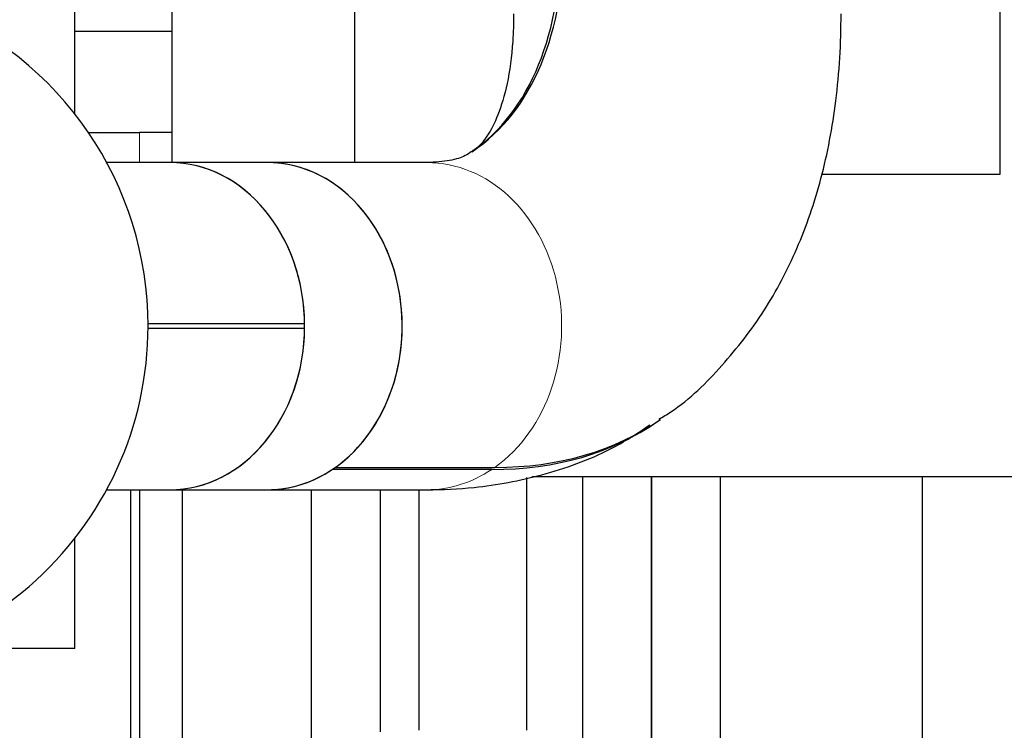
# Model space of a CAD drawing. Header units: inches. Extents: x 0 to 20790, y -12 to 14700.
# Tile 96 of 256: x 7794 to 8023, y 5099 to 5264. Entities that reach past the tile are written whole.
import ezdxf

# ---------------------------------------------------------------- set-up
doc = ezdxf.new("R2010")
doc.units = ezdxf.units.IN
for name, color, linetype, true_color in [('1', 7, 'Continuous', 0xffffff), ('101', 7, 'Continuous', 0xffffff), ('254', 7, 'Continuous', 0xffffff)]:
    doc.layers.add(name, color=color, linetype=linetype, true_color=true_color)
doc.styles.add('latin_extended', font='simplex.shx')
doc.dimstyles.get("Standard").update_dxf_attribs({"dimtxt": 0.18, "dimasz": 0.18, "dimexe": 0.18, "dimexo": 0.0625, "dimgap": 0.09, "dimtad": 0, "dimtih": 1, "dimtoh": 1, "dimdec": 4, "dimzin": 0, "dimdsep": 46, "dimtxsty": 'Standard', "dimcen": 0.09, "dimadec": 0, "dimazin": 0, "dimtfac": 1, "dimtdec": 4, "dimtofl": 0, "dimtmove": 0, "dimatfit": 3, "dimfxl": 1, "dimtolj": 1, "dimtzin": 0, "dimarcsym": 0})

# ---------------------------------------------------------------- blocks, each defined once
blk = doc.blocks.new('_U6')
at = {"layer": '254', "color": 3, "linetype": 'Continuous', "lineweight": 13, "transparency": 16777216}
for p, q in [((1741.91, 5800.73), (811.91, 5800.73)), ((846.91, 4585.23), (846.91, 5678.23)), ((7782.91, 4462.73), (811.91, 4462.73))]:
    blk.add_line(p, q, dxfattribs=at)
at = {"layer": '254', "color": 3, "transparency": 16777216}
for points in [[(867.33, 5678.23), (826.5, 5678.23), (846.91, 5800.73)], [(826.5, 4585.23), (867.33, 4585.23), (846.91, 4462.73)]]:
    blk.add_solid(points, dxfattribs=at)
at = {"layer": 'Defpoints', "color": 0, "transparency": 16777216}
for p in [(846.91, 5800.73), (1776.91, 5800.73), (7817.91, 4462.73)]:
    blk.add_point(p, dxfattribs=at)
at = {"layer": '254', "color": 2, "lineweight": 13, "transparency": 16777216, "insert": (663.16, 4927.56), "char_height": 122.5, "attachment_point": 1, "rotation": 90, "style": 'latin_extended'}
blk.add_mtext('\\A1;\\C2;1338', dxfattribs=at)

msp = doc.modelspace()

# ---------------------------------------------------------------- linework, layer by layer
at = {"layer": '1', "color": 2, "linetype": 'Continuous', "lineweight": 25}
for p, q in [((7871.915, 5318.936), (7871.915, 5230.782)), ((8021.915, 5228.073), (8021.915, 5318.936)), ((7829.415, 5294.588), (7829.415, 5230.779)), ((7806.915, 5242.034), (7806.915, 5267.731)), ((7829.41, 5261.231), (7806.91, 5261.231)), ((7810.054, 5237.731), (7821.915, 5237.731)), ((7829.415, 5237.731), (7821.915, 5237.731)), ((7828.948, 5230.781), (7814.286, 5230.781)), ((7851.623, 5230.781), (7828.948, 5230.781)), ((7888.681, 5230.781), (7851.623, 5230.781)), ((7980.487, 5228.073), (8021.915, 5228.073)), ((7860.29, 5193.231), (7823.914, 5193.231)), ((7823.914, 5192.231), (7860.29, 5192.231)), ((7903.78, 5159.386), (7866.721, 5159.386)), ((7867.438, 5159.879), (7904.497, 5159.879)), ((7911.915, 5098.731), (7911.915, 5157.508)), ((7913.108, 5157.731), (8061.915, 5157.731)), ((7924.915, 5157.729), (7924.915, 5077.849)), ((7940.915, 5077.732), (7940.915, 5157.729)), ((7940.915, 5157.729), (7940.915, 5077.732)), ((7956.915, 5077.537), (7956.915, 5157.729)), ((8003.915, 5077.733), (8003.915, 5157.728)), ((7814.286, 5154.681), (7828.948, 5154.681)), ((7819.915, 4987.731), (7819.915, 5154.681)), ((7828.948, 5154.681), (7851.623, 5154.681)), ((7831.915, 5014.731), (7831.915, 5154.68)), ((7851.623, 5154.681), (7888.681, 5154.681)), ((7861.915, 5014.731), (7861.915, 5154.68)), ((7877.915, 5107.731), (7877.915, 5154.685)), ((7886.915, 5098.731), (7886.915, 5154.679)), ((7806.915, 5117.731), (7806.915, 5143.428)), ((7806.915, 5117.731), (7771.754, 5117.731)), ((7877.915, 5098.372), (7877.915, 5107.731))]:
    msp.add_line(p, q, dxfattribs=at)
at = {"layer": '1', "color": 110, "linetype": 'Continuous', "lineweight": 13}
msp.add_line((7821.915, 5230.781), (7821.915, 5237.731), dxfattribs=at)
at = {"layer": '1', "color": 2, "linetype": 'Continuous', "lineweight": 25}
for start, end in [(0, 205.9425), (261.68625, 0)]:
    msp.add_arc((7743.915, 5192.731), 80, start, end, dxfattribs=at)
for centre, major_axis, ratio, start_param, end_param in [((7807.071, 5366.472), (-91.809, 133.417), 0.4931559, 3.1460239, 3.7634093), ((7807.788, 5366.965), (91.809, -133.417), 0.4931559, 6.2785716, 6.905002), ((7828.948, 5192.731), (0, -38.05), 0.8237974, 1.5839373, 3.1415927), ((7828.948, 5192.731), (0, 38.05), 0.8237974, 3.1415943, 6.2830888), ((7851.623, 5192.731), (0, -38.05), 0.8237974, 0.5288547, 3.1415782), ((7851.623, 5192.731), (0, 38.05), 0.8237974, 3.1415943, 6.2830888), ((7828.948, 5192.731), (0, -38.05), 0.8237974, 0, 1.5576553), ((7807.071, 5366.472), (134.945, -196.102), 0.4931559, 5.9560223, 6.2869048), ((7807.788, 5366.965), (-134.945, 196.102), 0.4931559, 2.8144296, 3.1443187), ((7851.623, 5192.731), (0, -38.05), 0.8237974, 6.2831708, 6.7857581)]:
    msp.add_ellipse(centre, major_axis=major_axis, ratio=ratio, start_param=start_param, end_param=end_param, dxfattribs=at)
at = {"layer": '1', "color": 110, "linetype": 'Continuous', "lineweight": 13}
for start_param, end_param in [(0.5288547, 3.1415782), (6.2831708, 6.7857581)]:
    msp.add_ellipse((7888.681, 5192.731), major_axis=(0, -38.05), ratio=0.8237974, start_param=start_param, end_param=end_param, dxfattribs=at)
at = {"layer": '1', "color": 2, "linetype": 'Continuous', "lineweight": 25}
for points, knots in [([(7908.865, 5265.368), (7908.857, 5263.141), (7908.674, 5257.152), (7907.494, 5248.738), (7905.257, 5241.416), (7902.673, 5236.658), (7900.848, 5234.477), (7899.642, 5233.663), (7899.236, 5233.467)], [0, 0, 0, 0, 0.1044285, 0.2964582, 0.4884118, 0.6837489, 0.8927562, 1, 1, 1, 1]), ([(7942.637, 5171.094), (7943.578, 5171.633), (7949.073, 5174.978), (7957.55, 5183.379), (7967.487, 5196.097), (7975.158, 5210.778), (7980.757, 5227.134), (7984.193, 5245.376), (7984.986, 5258.457), (7984.965, 5265.368)], [0, 0, 0, 0, 0.0309544, 0.1842241, 0.3368705, 0.4921263, 0.6530068, 0.8214025, 1, 1, 1, 1]), ([(7899.066, 5233.353), (7898.683, 5232.994), (7897.387, 5232.155), (7894.515, 5231.165), (7890.761, 5230.846), (7888.681, 5230.781)], [0, 0, 0, 0, 0.246362, 0.6415687, 1, 1, 1, 1]), ([(7888.681, 5154.681), (7892.387, 5154.672), (7901.416, 5155.13), (7915.9, 5157.824), (7929.73, 5162.819), (7937.578, 5167.683), (7940.49, 5169.775)], [0, 0, 0, 0, 0.1998086, 0.4916295, 0.8046952, 1, 1, 1, 1])]:
    msp.add_open_spline(points, degree=3, knots=knots, dxfattribs=at)
at = {"layer": '101', "color": 2, "linetype": 'Continuous', "lineweight": 25}
msp.add_line((7821.915, 5154.678), (7821.915, 4987.731), dxfattribs=at)

# ---------------------------------------------------------------- dimensions: what is measured, and where the dimension line sits
at = {"layer": '254', "color": 2, "linetype": 'Continuous', "lineweight": 13}
dim = msp.add_linear_dim(base=(846.915, 5800.731), p1=(7817.915, 4462.731), p2=(1776.915, 5800.731), angle=90, text='\\C2;1338', dimstyle='Standard', override={"dimscale": 35, "dimtxt": 3.5, "dimasz": 3.5, "dimexe": 1, "dimexo": 1, "dimgap": 1.75, "dimtad": 1, "dimtih": 0, "dimtoh": 0, "dimdec": 2, "dimlfac": 0.028571, "dimzin": 8, "dimdsep": 46, "dimlunit": 2, "dimpost": '', "dimtxsty": 'latin_extended', "dimsah": 1, "dimse1": 0, "dimse2": 0, "dimsd1": 0, "dimsd2": 0, "dimclrd": 3, "dimclre": 3, "dimclrt": 2, "dimtol": 0, "dimtm": -0.1, "dimtfac": 0.714286, "dimtdec": 3, "dimtofl": 1, "dimtmove": 0, "dimtzin": 8, "dimlwd": 13, "dimlwe": 13}, dxfattribs=at)
dim.commit()
dim.dimension.update_dxf_attribs({"geometry": '_U6', "text_midpoint": (846.915, 5131.731), "dimtype": 160})

doc.saveas('drawing.dxf')
